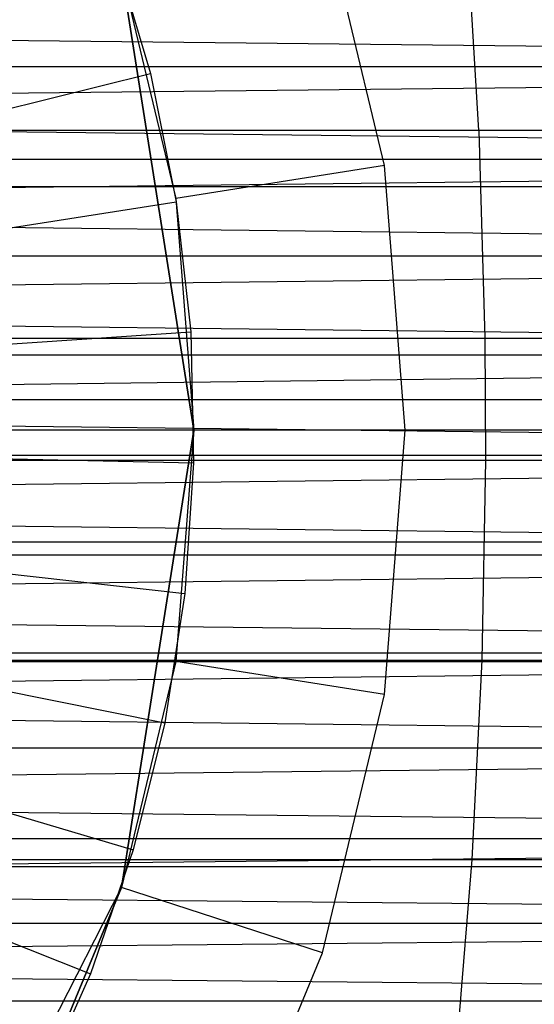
# Model space of a CAD drawing. Extents: x 1 to 115, y -55 to 55.
# Tile 74 of 86: x 104.64 to 105.86, y -1.36 to 0.97. Entities that reach past the tile are written whole.
import ezdxf

# ---------------------------------------------------------------- set-up
doc = ezdxf.new("R2010")
doc.units = 0
doc.header["$LTSCALE"] = 25.4
doc.layers.get('0').update_dxf_attribs({"linetype": 'CONTINUOUS'})

# ---------------------------------------------------------------- blocks, each defined once
blk = doc.blocks.new('NL2500025450_STL')
at = {"color": 0}
for p, q in [((105.5007, 0.6257, 213.8096), (105.3542, 1.2361, 213.8096)), ((105.5007, 0.6257, 213.8096), (105.3542, 1.2361, 213.8096)), ((105.7247, 0.7082, 9.6151), (105.6954, 1.1882, 9.4828)), ((105.7247, 0.7082, 9.6151), (105.6954, 1.1882, 9.4828)), ((104.859, 1.1403, 213.8096), (104.9469, 0.8434, 213.8096)), ((104.859, 1.1403, 214.2096), (104.9469, 0.8434, 214.2096)), ((104.859, 1.1403, 213.8096), (104.9469, 0.8434, 213.8096)), ((104.859, 1.1403, 214.2096), (104.9469, 0.8434, 214.2096)), ((104.8787, 1.0816, 214.3096), (105.05, 0, 214.8096)), ((105.05, 0, 214.8096), (104.8787, 1.0816, 214.8096)), ((104.8787, 1.0816, 214.3096), (105.0069, 0.5475, 214.3096)), ((104.8787, 1.0816, 214.3096), (105.05, 0, 214.8096)), ((105.05, 0, 214.8096), (104.8787, 1.0816, 214.8096)), ((104.8787, 1.0816, 214.3096), (105.0069, 0.5475, 214.3096)), ((100.55, 0.9656, 52.0581), (110.3248, 0.8601, 52.004)), ((100.55, 0.9656, 52.0581), (110.3248, 0.8601, 52.004)), ((100.55, 0.9656, 55.5611), (110.3248, 0.8601, 55.6152)), ((100.55, 0.9656, 55.5611), (110.3248, 0.8601, 55.6152)), ((100.55, 0.7517, 51.9562), (110.3248, 0.8601, 52.004)), ((100.55, 0.8601, 52.004), (110.3248, 0.8601, 52.004)), ((100.55, 0.7517, 51.9562), (110.3248, 0.8601, 52.004)), ((100.55, 0.8601, 52.004), (110.3248, 0.8601, 52.004)), ((100.55, 0.8601, 55.6152), (110.3248, 0.8601, 55.6152)), ((100.55, 0.8601, 55.6152), (110.3248, 0.8601, 55.6152)), ((100.55, 0.7517, 55.663), (110.3248, 0.8601, 55.6152)), ((100.55, 0.7517, 55.663), (110.3248, 0.8601, 55.6152)), ((103.2332, 0.4179, 215.9753), (104.9469, 0.8434, 214.2096)), ((103.2332, 0.4179, 215.9753), (104.9469, 0.8434, 214.2096)), ((104.9469, 0.8434, 213.8096), (105.0081, 0.5399, 213.8096)), ((104.9469, 0.8434, 214.2096), (104.9469, 0.8434, 213.8096)), ((104.9469, 0.8434, 214.2096), (105.0081, 0.5399, 214.2096)), ((104.9469, 0.8434, 213.8096), (105.0081, 0.5399, 213.8096)), ((104.9469, 0.8434, 214.2096), (104.9469, 0.8434, 213.8096)), ((104.9469, 0.8434, 214.2096), (105.0081, 0.5399, 214.2096)), ((100.55, 0.7517, 51.9562), (110.3248, 0.6405, 51.9149)), ((100.55, 0.7517, 51.9562), (110.3248, 0.6405, 51.9149)), ((100.55, 0.7517, 55.663), (110.3248, 0.6405, 55.7042)), ((100.55, 0.7517, 55.663), (110.3248, 0.6405, 55.7042)), ((105.7247, 0.7082, 9.6151), (103.5071, 0.7082, 10.0682)), ((105.7247, 0.7082, 9.6151), (103.5071, 0.7082, 10.0682)), ((107.7169, 0.7082, 9.1366), (105.7247, 0.7082, 9.6151)), ((105.7247, 0.7082, 9.6151), (105.7389, 0.2173, 9.6791)), ((105.7247, 0.7082, 9.6151), (105.7389, 0.2173, 9.6791)), ((107.7169, 0.7082, 9.1366), (105.7247, 0.7082, 9.6151)), ((100.55, 0.5272, 51.8803), (110.3248, 0.6405, 51.9149)), ((100.55, 0.6405, 51.9149), (110.3248, 0.6405, 51.9149)), ((100.55, 0.5272, 51.8803), (110.3248, 0.6405, 51.9149)), ((100.55, 0.6405, 51.9149), (110.3248, 0.6405, 51.9149)), ((100.55, 0.6405, 55.7042), (110.3248, 0.6405, 55.7042)), ((100.55, 0.6405, 55.7042), (110.3248, 0.6405, 55.7042)), ((100.55, 0.5272, 55.7388), (110.3248, 0.6405, 55.7042)), ((100.55, 0.5272, 55.7388), (110.3248, 0.6405, 55.7042)), ((105.5007, 0.6257, 213.8096), (105.0069, 0.5475, 214.3096)), ((105.5007, 0.6257, 213.8096), (105.0069, 0.5475, 214.3096)), ((105.55, 0, 213.8096), (105.5007, 0.6257, 213.8096)), ((105.55, 0, 213.8096), (105.5007, 0.6257, 213.8096)), ((105.9832, 0.5754, 2.4779), (104.235, 0.5754, 2.8983)), ((105.9832, 0.5754, 2.4779), (104.235, 0.5754, 2.8983)), ((103.2636, 0.2675, 215.9753), (105.0081, 0.5399, 214.2096)), ((103.2636, 0.2675, 215.9753), (105.0081, 0.5399, 214.2096)), ((105.0069, 0.5475, 214.3096), (105.05, 0, 214.8096)), ((105.0069, 0.5475, 214.3096), (105.05, 0, 214.8096)), ((105.0069, 0.5475, 214.3096), (105.05, 0, 214.3096)), ((105.0069, 0.5475, 214.3096), (105.05, 0, 214.3096)), ((105.0081, 0.5399, 213.8096), (105.0423, 0.2321, 213.8096)), ((105.0081, 0.5399, 214.2096), (105.0081, 0.5399, 213.8096)), ((105.0081, 0.5399, 214.2096), (105.0423, 0.2321, 214.2096)), ((105.0081, 0.5399, 213.8096), (105.0423, 0.2321, 213.8096)), ((105.0081, 0.5399, 214.2096), (105.0081, 0.5399, 213.8096)), ((105.0081, 0.5399, 214.2096), (105.0423, 0.2321, 214.2096)), ((100.55, 0.5272, 51.8803), (110.3248, 0.412, 51.8525)), ((100.55, 0.5272, 51.8803), (110.3248, 0.412, 51.8525)), ((100.55, 0.5272, 55.7388), (110.3248, 0.412, 55.7667)), ((100.55, 0.5272, 55.7388), (110.3248, 0.412, 55.7667)), ((100.55, 0.2953, 51.8315), (110.3248, 0.412, 51.8525)), ((100.55, 0.412, 51.8525), (110.3248, 0.412, 51.8525)), ((100.55, 0.2953, 51.8315), (110.3248, 0.412, 51.8525)), ((100.55, 0.412, 51.8525), (110.3248, 0.412, 51.8525)), ((100.55, 0.412, 55.7667), (110.3248, 0.412, 55.7667)), ((100.55, 0.412, 55.7667), (110.3248, 0.412, 55.7667)), ((100.55, 0.2953, 55.7877), (110.3248, 0.412, 55.7667)), ((100.55, 0.2953, 55.7877), (110.3248, 0.412, 55.7667)), ((100.55, 0.2953, 51.8315), (110.3248, 0.1776, 51.8175)), ((100.55, 0.2953, 51.8315), (110.3248, 0.1776, 51.8175)), ((100.55, 0.2953, 55.7877), (110.3248, 0.1776, 55.8017)), ((100.55, 0.2953, 55.7877), (110.3248, 0.1776, 55.8017)), ((103.2805, 0.115, 215.9753), (105.0423, 0.2321, 214.2096)), ((103.2805, 0.115, 215.9753), (105.0423, 0.2321, 214.2096)), ((103.5192, 0.2173, 10.1328), (105.7389, 0.2173, 9.6791)), ((103.5192, 0.2173, 10.1328), (105.7389, 0.2173, 9.6791)), ((105.0423, 0.2321, 213.8096), (105.0491, -0.0774, 213.8096)), ((105.0423, 0.2321, 214.2096), (105.0423, 0.2321, 213.8096)), ((105.0423, 0.2321, 214.2096), (105.0491, -0.0774, 214.2096)), ((105.0423, 0.2321, 213.8096), (105.0491, -0.0774, 213.8096)), ((105.0423, 0.2321, 214.2096), (105.0423, 0.2321, 213.8096)), ((105.0423, 0.2321, 214.2096), (105.0491, -0.0774, 214.2096)), ((105.7389, 0.2173, 9.6791), (107.7334, 0.2173, 9.2002)), ((105.7389, 0.2173, 9.6791), (107.7334, 0.2173, 9.2002)), ((105.7389, 0.2173, 9.6791), (105.7402, -0.071, 9.685)), ((105.7389, 0.2173, 9.6791), (105.7402, -0.071, 9.685)), ((100.55, 0.0593, 51.8105), (110.3248, 0.1776, 51.8175)), ((100.55, 0.1776, 51.8175), (110.3248, 0.1776, 51.8175)), ((100.55, 0.0593, 51.8105), (110.3248, 0.1776, 51.8175)), ((100.55, 0.1776, 51.8175), (110.3248, 0.1776, 51.8175)), ((100.55, 0.1776, 55.8017), (110.3248, 0.1776, 55.8017)), ((100.55, 0.1776, 55.8017), (110.3248, 0.1776, 55.8017)), ((100.55, 0.0593, 55.8087), (110.3248, 0.1776, 55.8017)), ((100.55, 0.0593, 55.8087), (110.3248, 0.1776, 55.8017)), ((105.9714, 0.0715, 2.4325), (104.2248, 0.0715, 2.8525)), ((105.9714, 0.0715, 2.4325), (104.2248, 0.0715, 2.8525)), ((100.55, 0.0593, 51.8105), (110.3248, -0.0593, 51.8105)), ((100.55, 0.0593, 51.8105), (110.3248, -0.0593, 51.8105)), ((100.55, 0.0593, 55.8087), (110.3248, -0.0593, 55.8087)), ((100.55, 0.0593, 55.8087), (110.3248, -0.0593, 55.8087)), ((105.9712, 0, 2.4318), (104.2246, 0, 2.8518)), ((105.9712, 0, 2.4318), (104.2246, 0, 2.8518)), ((105.05, 0, 214.3096), (104.8787, -1.0816, 214.8096)), ((104.8787, -1.0816, 214.8096), (105.05, 0, 214.8096)), ((105.05, 0, 214.3096), (104.8787, -1.0816, 214.8096)), ((104.8787, -1.0816, 214.8096), (105.05, 0, 214.8096)), ((105.05, 0, 214.3096), (105.0069, -0.5475, 214.3096)), ((105.05, 0, 214.3096), (105.0069, -0.5475, 214.3096)), ((105.05, 0, 214.3096), (105.05, 0, 214.8096)), ((105.05, 0, 214.3096), (105.05, 0, 214.8096)), ((105.55, 0, 213.8096), (105.05, 0, 214.3096)), ((105.55, 0, 213.8096), (105.05, 0, 214.3096)), ((105.5007, -0.6257, 213.8096), (105.55, 0, 213.8096)), ((105.5007, -0.6257, 213.8096), (105.55, 0, 213.8096)), ((103.2839, -0.0384, 215.9753), (105.0491, -0.0774, 214.2096)), ((103.2839, -0.0384, 215.9753), (105.0491, -0.0774, 214.2096)), ((100.55, -0.1776, 51.8175), (110.3248, -0.0593, 51.8105)), ((100.55, -0.0593, 51.8105), (110.3248, -0.0593, 51.8105)), ((100.55, -0.1776, 51.8175), (110.3248, -0.0593, 51.8105)), ((100.55, -0.0593, 51.8105), (110.3248, -0.0593, 51.8105)), ((100.55, -0.0593, 55.8087), (110.3248, -0.0593, 55.8087)), ((100.55, -0.0593, 55.8087), (110.3248, -0.0593, 55.8087)), ((100.55, -0.1776, 55.8017), (110.3248, -0.0593, 55.8087)), ((100.55, -0.1776, 55.8017), (110.3248, -0.0593, 55.8087)), ((103.5203, -0.071, 10.1387), (105.7402, -0.071, 9.685)), ((103.5203, -0.071, 10.1387), (105.7402, -0.071, 9.685)), ((105.0491, -0.0774, 213.8096), (105.0286, -0.3864, 213.8096)), ((105.0491, -0.0774, 214.2096), (105.0286, -0.3864, 214.2096)), ((105.0491, -0.0774, 213.8096), (105.0286, -0.3864, 213.8096)), ((105.0491, -0.0774, 214.2096), (105.0286, -0.3864, 214.2096)), ((105.0491, -0.0774, 214.2096), (105.0491, -0.0774, 213.8096)), ((105.0491, -0.0774, 214.2096), (105.0491, -0.0774, 213.8096)), ((105.7402, -0.071, 9.685), (105.7312, -0.5444, 9.6441)), ((105.7402, -0.071, 9.685), (105.7312, -0.5444, 9.6441)), ((105.7402, -0.071, 9.685), (107.7349, -0.071, 9.206)), ((105.7402, -0.071, 9.685), (107.7349, -0.071, 9.206)), ((100.55, -0.1776, 51.8175), (110.3248, -0.2953, 51.8315)), ((100.55, -0.1776, 51.8175), (110.3248, -0.2953, 51.8315)), ((100.55, -0.1776, 55.8017), (110.3248, -0.2953, 55.7877)), ((100.55, -0.1776, 55.8017), (110.3248, -0.2953, 55.7877)), ((103.2737, -0.1915, 215.9753), (105.0286, -0.3864, 214.2096)), ((103.2737, -0.1915, 215.9753), (105.0286, -0.3864, 214.2096)), ((105.9737, -0.2651, 2.4415), (104.2268, -0.2651, 2.8616)), ((105.9737, -0.2651, 2.4415), (104.2268, -0.2651, 2.8616)), ((100.55, -0.412, 51.8525), (110.3248, -0.2953, 51.8315)), ((100.55, -0.2953, 51.8315), (110.3248, -0.2953, 51.8315)), ((100.55, -0.412, 51.8525), (110.3248, -0.2953, 51.8315)), ((100.55, -0.2953, 51.8315), (110.3248, -0.2953, 51.8315)), ((100.55, -0.2953, 55.7877), (110.3248, -0.2953, 55.7877)), ((100.55, -0.2953, 55.7877), (110.3248, -0.2953, 55.7877)), ((100.55, -0.412, 55.7667), (110.3248, -0.2953, 55.7877)), ((100.55, -0.412, 55.7667), (110.3248, -0.2953, 55.7877)), ((103.25, -0.3431, 215.9753), (104.9808, -0.6923, 214.2096)), ((103.25, -0.3431, 215.9753), (104.9808, -0.6923, 214.2096)), ((105.0286, -0.3864, 213.8096), (104.9808, -0.6923, 213.8096)), ((105.0286, -0.3864, 214.2096), (104.9808, -0.6923, 214.2096)), ((105.0286, -0.3864, 213.8096), (104.9808, -0.6923, 213.8096)), ((105.0286, -0.3864, 214.2096), (104.9808, -0.6923, 214.2096)), ((105.0286, -0.3864, 214.2096), (105.0286, -0.3864, 213.8096)), ((105.0286, -0.3864, 214.2096), (105.0286, -0.3864, 213.8096)), ((100.55, -0.412, 51.8525), (110.3248, -0.5272, 51.8803)), ((100.55, -0.412, 51.8525), (110.3248, -0.5272, 51.8803)), ((100.55, -0.412, 55.7667), (110.3248, -0.5272, 55.7388)), ((100.55, -0.412, 55.7667), (110.3248, -0.5272, 55.7388)), ((103.2131, -0.492, 215.9753), (104.9062, -0.9928, 214.2096)), ((103.2131, -0.492, 215.9753), (104.9062, -0.9928, 214.2096)), ((100.55, -0.6405, 51.9149), (110.3248, -0.5272, 51.8803)), ((100.55, -0.5272, 51.8803), (110.3248, -0.5272, 51.8803)), ((100.55, -0.6405, 51.9149), (110.3248, -0.5272, 51.8803)), ((100.55, -0.5272, 51.8803), (110.3248, -0.5272, 51.8803)), ((100.55, -0.5272, 55.7388), (110.3248, -0.5272, 55.7388)), ((100.55, -0.5272, 55.7388), (110.3248, -0.5272, 55.7388)), ((100.55, -0.6405, 55.7042), (110.3248, -0.5272, 55.7388)), ((100.55, -0.6405, 55.7042), (110.3248, -0.5272, 55.7388)), ((103.5126, -0.5444, 10.0975), (105.7312, -0.5444, 9.6441)), ((103.5126, -0.5444, 10.0975), (105.7312, -0.5444, 9.6441)), ((105.9821, -0.5484, 2.4736), (104.234, -0.5484, 2.894)), ((105.9821, -0.5484, 2.4736), (104.234, -0.5484, 2.894)), ((105.0069, -0.5475, 214.3096), (104.8787, -1.0816, 214.8096)), ((105.0069, -0.5475, 214.3096), (104.8787, -1.0816, 214.3096)), ((105.0069, -0.5475, 214.3096), (104.8787, -1.0816, 214.8096)), ((105.0069, -0.5475, 214.3096), (104.8787, -1.0816, 214.3096)), ((105.5007, -0.6257, 213.8096), (105.0069, -0.5475, 214.3096)), ((105.5007, -0.6257, 213.8096), (105.0069, -0.5475, 214.3096)), ((105.7312, -0.5444, 9.6441), (105.7078, -1.0157, 9.5387)), ((105.7312, -0.5444, 9.6441), (105.7078, -1.0157, 9.5387)), ((105.7312, -0.5444, 9.6441), (107.7244, -0.5444, 9.1655)), ((105.7312, -0.5444, 9.6441), (107.7244, -0.5444, 9.1655)), ((105.3542, -1.2361, 213.8096), (105.5007, -0.6257, 213.8096)), ((105.3542, -1.2361, 213.8096), (105.5007, -0.6257, 213.8096)), ((100.55, -0.6405, 51.9149), (110.3248, -0.7517, 51.9562)), ((100.55, -0.6405, 51.9149), (110.3248, -0.7517, 51.9562)), ((100.55, -0.6405, 55.7042), (110.3248, -0.7517, 55.663)), ((100.55, -0.6405, 55.7042), (110.3248, -0.7517, 55.663)), ((103.1631, -0.637, 215.9753), (104.8054, -1.2856, 214.2096)), ((103.1631, -0.637, 215.9753), (104.8054, -1.2856, 214.2096)), ((104.9808, -0.6923, 213.8096), (104.9062, -0.9928, 213.8096)), ((104.9808, -0.6923, 214.2096), (104.9062, -0.9928, 214.2096)), ((104.9808, -0.6923, 213.8096), (104.9062, -0.9928, 213.8096)), ((104.9808, -0.6923, 214.2096), (104.9062, -0.9928, 214.2096)), ((104.9808, -0.6923, 214.2096), (104.9808, -0.6923, 213.8096)), ((104.9808, -0.6923, 214.2096), (104.9808, -0.6923, 213.8096)), ((100.55, -0.8601, 52.004), (110.3248, -0.7517, 51.9562)), ((100.55, -0.7517, 51.9562), (110.3248, -0.7517, 51.9562)), ((100.55, -0.8601, 52.004), (110.3248, -0.7517, 51.9562)), ((100.55, -0.7517, 51.9562), (110.3248, -0.7517, 51.9562)), ((100.55, -0.7517, 55.663), (110.3248, -0.7517, 55.663)), ((100.55, -0.7517, 55.663), (110.3248, -0.7517, 55.663)), ((100.55, -0.8601, 55.6152), (110.3248, -0.7517, 55.663)), ((100.55, -0.8601, 55.6152), (110.3248, -0.7517, 55.663)), ((100.55, -0.8601, 52.004), (110.3248, -0.9656, 52.0581)), ((100.55, -0.8601, 52.004), (110.3248, -0.9656, 52.0581)), ((100.55, -0.8601, 55.6152), (110.3248, -0.9656, 55.5611)), ((100.55, -0.8601, 55.6152), (110.3248, -0.9656, 55.5611)), ((100.55, -1.0676, 52.1184), (110.3248, -0.9656, 52.0581)), ((100.55, -0.9656, 52.0581), (110.3248, -0.9656, 52.0581)), ((100.55, -1.0676, 52.1184), (110.3248, -0.9656, 52.0581)), ((100.55, -0.9656, 52.0581), (110.3248, -0.9656, 52.0581)), ((100.55, -0.9656, 55.5611), (110.3248, -0.9656, 55.5611)), ((100.55, -0.9656, 55.5611), (110.3248, -0.9656, 55.5611)), ((100.55, -1.0676, 55.5008), (110.3248, -0.9656, 55.5611)), ((100.55, -1.0676, 55.5008), (110.3248, -0.9656, 55.5611)), ((104.9062, -0.9928, 213.8096), (104.8054, -1.2856, 213.8096)), ((104.9062, -0.9928, 214.2096), (104.8054, -1.2856, 214.2096)), ((104.9062, -0.9928, 213.8096), (104.8054, -1.2856, 213.8096)), ((104.9062, -0.9928, 214.2096), (104.8054, -1.2856, 214.2096)), ((104.9062, -0.9928, 214.2096), (104.9062, -0.9928, 213.8096)), ((104.9062, -0.9928, 214.2096), (104.9062, -0.9928, 213.8096)), ((103.4926, -1.0157, 9.9914), (105.7078, -1.0157, 9.5387)), ((103.4926, -1.0157, 9.9914), (105.7078, -1.0157, 9.5387)), ((105.7078, -1.0157, 9.5387), (105.6698, -1.4746, 9.3677)), ((105.7078, -1.0157, 9.5387), (105.6698, -1.4746, 9.3677)), ((105.7078, -1.0157, 9.5387), (107.6972, -1.0157, 9.0609)), ((105.7078, -1.0157, 9.5387), (107.6972, -1.0157, 9.0609)), ((106.0105, -1.0326, 2.5826), (104.2584, -1.0326, 3.0039)), ((106.0105, -1.0326, 2.5826), (104.2584, -1.0326, 3.0039)), ((100.55, -1.0676, 52.1184), (110.3248, -1.166, 52.1846)), ((100.55, -1.0676, 52.1184), (110.3248, -1.166, 52.1846)), ((100.55, -1.0676, 55.5008), (110.3248, -1.166, 55.4346)), ((100.55, -1.0676, 55.5008), (110.3248, -1.166, 55.4346)), ((104.3816, -2.0572, 214.8096), (104.8787, -1.0816, 214.8096)), ((104.3816, -2.0572, 214.8096), (104.8787, -1.0816, 214.8096)), ((104.8787, -1.0816, 214.3096), (104.6685, -1.589, 214.3096)), ((104.6685, -1.589, 214.3096), (104.8787, -1.0816, 214.8096)), ((104.6685, -1.589, 214.3096), (104.8787, -1.0816, 214.8096)), ((104.8787, -1.0816, 214.3096), (104.6685, -1.589, 214.3096)), ((104.8787, -1.0816, 214.3096), (104.8787, -1.0816, 214.8096)), ((104.8787, -1.0816, 214.3096), (104.8787, -1.0816, 214.8096)), ((105.3542, -1.2361, 213.8096), (104.8787, -1.0816, 214.3096)), ((105.3542, -1.2361, 213.8096), (104.8787, -1.0816, 214.3096)), ((100.55, -1.2602, 52.2565), (110.3248, -1.166, 52.1846)), ((100.55, -1.166, 52.1846), (110.3248, -1.166, 52.1846)), ((100.55, -1.2602, 52.2565), (110.3248, -1.166, 52.1846)), ((100.55, -1.166, 52.1846), (110.3248, -1.166, 52.1846)), ((100.55, -1.166, 55.4346), (110.3248, -1.166, 55.4346)), ((100.55, -1.166, 55.4346), (110.3248, -1.166, 55.4346)), ((100.55, -1.2602, 55.3626), (110.3248, -1.166, 55.4346)), ((100.55, -1.2602, 55.3626), (110.3248, -1.166, 55.4346)), ((105.114, -1.816, 213.8096), (105.3542, -1.2361, 213.8096)), ((105.114, -1.816, 213.8096), (105.3542, -1.2361, 213.8096)), ((100.55, -1.2602, 52.2565), (110.3248, -1.35, 52.3339)), ((100.55, -1.2602, 52.2565), (110.3248, -1.35, 52.3339)), ((100.55, -1.2602, 55.3626), (110.3248, -1.35, 55.2852)), ((100.55, -1.2602, 55.3626), (110.3248, -1.35, 55.2852)), ((104.8054, -1.2856, 213.8096), (104.679, -1.5682, 213.8096)), ((104.8054, -1.2856, 214.2096), (104.679, -1.5682, 214.2096)), ((104.8054, -1.2856, 213.8096), (104.679, -1.5682, 213.8096)), ((104.8054, -1.2856, 214.2096), (104.679, -1.5682, 214.2096)), ((104.8054, -1.2856, 214.2096), (104.8054, -1.2856, 213.8096)), ((104.8054, -1.2856, 214.2096), (104.8054, -1.2856, 213.8096)), ((100.55, -1.35, 52.3339), (110.3248, -1.35, 52.3339)), ((100.55, -1.35, 52.3339), (110.3248, -1.35, 52.3339)), ((100.55, -1.35, 55.2852), (110.3248, -1.35, 55.2852)), ((100.55, -1.35, 55.2852), (110.3248, -1.35, 55.2852))]:
    blk.add_line(p, q, dxfattribs=at)

msp = doc.modelspace()

# ---------------------------------------------------------------- block references
at = {"color": 0}
msp.add_blockref('NL2500025450_STL', (0, 0, 200), dxfattribs=at)

doc.saveas('drawing.dxf')
